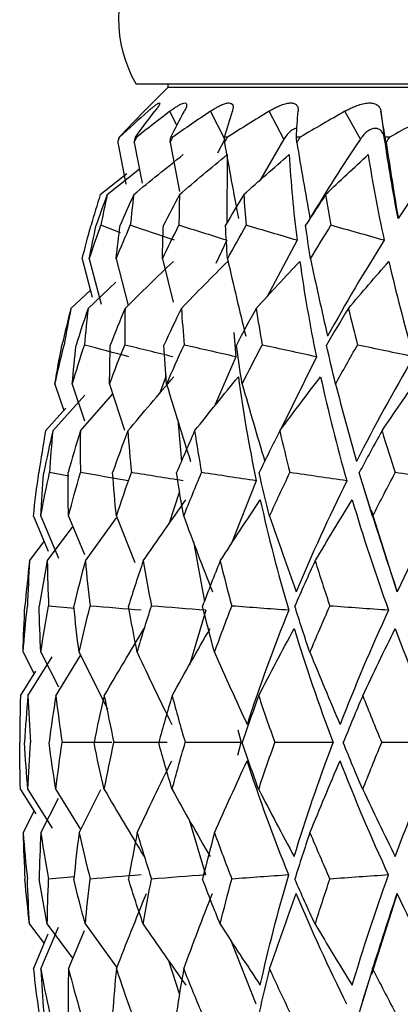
# Paper-space layout '_Left' of a CAD drawing. Header units: millimetres. Extents: x -25 to 233, y -3 to 362.
# Tile 4 of 11: x -22.5 to -16.72, y 139.22 to 154.18. Entities that reach past the tile are written whole.
import ezdxf

# ---------------------------------------------------------------- set-up
doc = ezdxf.new("R2010")
doc.units = ezdxf.units.MM

psp = doc.layouts.new('_Left')

# ---------------------------------------------------------------- linework, layer by layer
at = {"color": 7, "linetype": 'Continuous', "lineweight": 25}
for p, q in [((20.732, 153.2), (-20.732, 153.2)), ((-20.25, 153.2), (-20.25, 153.15)), ((-20.25, 153.15), (-20.552, 152.848)), ((20.25, 153.15), (-20.25, 153.15)), ((-20.552, 152.847), (-20.61, 152.79)), ((-19.385, 152.367), (-19.602, 152.79)), ((-18.485, 152.367), (-18.712, 152.79)), ((-17.325, 152.367), (-17.559, 152.79)), ((-17.012, 152.79), (-16.956, 152.367)), ((-21.011, 152.317), (-20.886, 151.683)), ((-20.982, 152.397), (-20.987, 152.397)), ((-20.759, 152.317), (-20.639, 151.7)), ((-20.723, 152.397), (-20.742, 152.397)), ((-20.216, 152.317), (-20.074, 151.569)), ((-20.174, 152.397), (-20.206, 152.397)), ((-19.385, 152.367), (-19.493, 152.154)), ((-19.341, 152.397), (-19.387, 152.397)), ((-18.485, 152.367), (-18.84, 151.751)), ((-18.237, 152.397), (-18.295, 152.397)), ((-16.877, 152.397), (-16.947, 152.397)), ((-19.348, 152.131), (-19.352, 151.091)), ((-21.276, 151.525), (-20.874, 151.842)), ((-21.17, 151.525), (-20.68, 151.913)), ((-20.968, 150.945), (-21.267, 151.057)), ((-19.353, 150.83), (-19.519, 150.479)), ((-18.286, 150.83), (-18.747, 149.968)), ((-21.55, 150.548), (-21.397, 149.965)), ((-21.443, 150.548), (-21.263, 149.858)), ((-21.035, 150.548), (-20.853, 149.84)), ((-20.332, 150.548), (-20.168, 149.889)), ((-21.46, 149.796), (-21.039, 150.195)), ((-21.721, 149.796), (-21.425, 150.072)), ((-19.248, 149.428), (-19.217, 149.06)), ((-19.217, 149.06), (-19.545, 148.302)), ((-17.993, 149.06), (-18.544, 147.941)), ((-20.277, 148.771), (-20.377, 148.498)), ((-21.965, 148.645), (-21.829, 148.242)), ((-21.702, 148.645), (-21.516, 148.087)), ((-21.134, 148.645), (-20.906, 147.945)), ((-21.998, 147.933), (-21.511, 148.476)), ((-21.579, 147.933), (-21.085, 148.495)), ((-22.108, 147.933), (-21.797, 148.279)), ((-20.1, 148.102), (-20.043, 147.47)), ((-21.752, 147.246), (-22.047, 147.301)), ((-18.907, 147.176), (-19.288, 146.212)), ((-17.29, 147.125), (-17.168, 146.722)), ((-20.07, 147.016), (-20.234, 146.518)), ((-22.292, 146.639), (-22.067, 146.107)), ((-22.181, 146.639), (-21.913, 146.002)), ((-21.759, 146.639), (-21.518, 146.055)), ((-21.503, 145.96), (-21.029, 146.612)), ((-21.031, 146.639), (-20.75, 145.935)), ((-16.765, 145.492), (-17.158, 146.725)), ((-22.081, 145.96), (-21.697, 146.474)), ((-22.349, 145.96), (-22.128, 146.252)), ((-19.862, 146.252), (-19.695, 145.341)), ((-21.667, 145.239), (-22.061, 145.274)), ((-19.671, 145.21), (-19.92, 144.378)), ((-22.448, 144.571), (-22.278, 144.244)), ((-22.376, 143.911), (-22.006, 144.502)), ((-22.179, 144.571), (-21.909, 144.045)), ((-21.95, 143.911), (-21.574, 144.523)), ((-21.598, 144.571), (-21.166, 143.706)), ((-22.488, 143.911), (-22.253, 144.284)), ((-19.186, 143.392), (-19.134, 143.2)), ((-19.186, 143.008), (-19.134, 143.2)), ((-22.488, 142.489), (-22.253, 142.116)), ((-22.376, 142.489), (-22.006, 141.898)), ((-21.95, 142.489), (-21.574, 141.877)), ((-21.598, 141.829), (-21.27, 142.485)), ((-22.179, 141.829), (-21.909, 142.355)), ((-22.448, 141.829), (-22.278, 142.156)), ((-19.671, 141.19), (-19.92, 142.022)), ((-21.667, 141.161), (-22.061, 141.126)), ((-16.765, 140.908), (-17.158, 139.675)), ((-22.349, 140.44), (-22.128, 140.148)), ((-22.181, 139.761), (-21.913, 140.398)), ((-22.081, 140.44), (-21.697, 139.926)), ((-21.759, 139.761), (-21.518, 140.345)), ((-21.503, 140.44), (-21.029, 139.788)), ((-22.292, 139.761), (-22.067, 140.293)), ((-18.907, 139.224), (-19.288, 140.188)), ((-20.07, 139.384), (-20.234, 139.882)), ((-17.168, 139.678), (-17.29, 139.275))]:
    psp.add_line(p, q, dxfattribs=at)
at = {"color": 8, "linetype": 'Continuous', "lineweight": 25}
psp.add_line((-20.113, 152.574), (-20.218, 152.79), dxfattribs=at)
at = {"color": 7, "linetype": 'Continuous', "lineweight": 25}
psp.add_arc((-19, 154.2), 2, 90, 210, dxfattribs=at)
for points, knots in [([(-20.549, 152.79), (-20.535, 152.803), (-20.506, 152.828), (-20.468, 152.859), (-20.431, 152.888), (-20.398, 152.91), (-20.376, 152.919), (-20.371, 152.91), (-20.381, 152.885), (-20.405, 152.846), (-20.434, 152.809), (-20.448, 152.79)], [0, 0, 0, 0, 0.081752, 0.164931, 0.250654, 0.376507, 0.500448, 0.624254, 0.749972, 0.877224, 1, 1, 1, 1]), ([(-20.218, 152.79), (-20.201, 152.803), (-20.166, 152.828), (-20.12, 152.859), (-20.072, 152.888), (-20.026, 152.91), (-19.989, 152.919), (-19.967, 152.91), (-19.962, 152.885), (-19.97, 152.846), (-19.989, 152.809), (-19.999, 152.79)], [0, 0, 0, 0, 0.081752, 0.164931, 0.250654, 0.376507, 0.500448, 0.624254, 0.749972, 0.877224, 1, 1, 1, 1]), ([(-19.602, 152.79), (-19.583, 152.803), (-19.544, 152.828), (-19.49, 152.859), (-19.431, 152.888), (-19.372, 152.91), (-19.32, 152.919), (-19.283, 152.91), (-19.262, 152.885), (-19.255, 152.846), (-19.264, 152.809), (-19.269, 152.79)], [0, 0, 0, 0, 0.081752, 0.164931, 0.250654, 0.376507, 0.500448, 0.624254, 0.749972, 0.877224, 1, 1, 1, 1]), ([(-18.712, 152.79), (-18.69, 152.803), (-18.647, 152.828), (-18.586, 152.859), (-18.518, 152.888), (-18.447, 152.91), (-18.38, 152.919), (-18.328, 152.91), (-18.291, 152.885), (-18.269, 152.846), (-18.269, 152.809), (-18.269, 152.79)], [0, 0, 0, 0, 0.081752, 0.164931, 0.250654, 0.376507, 0.500448, 0.624254, 0.749972, 0.877224, 1, 1, 1, 1]), ([(-17.559, 152.79), (-17.535, 152.803), (-17.489, 152.828), (-17.421, 152.859), (-17.344, 152.888), (-17.262, 152.91), (-17.183, 152.919), (-17.116, 152.91), (-17.064, 152.885), (-17.027, 152.846), (-17.017, 152.809), (-17.012, 152.79)], [0, 0, 0, 0, 0.081752, 0.164931, 0.250654, 0.376507, 0.500448, 0.624254, 0.749972, 0.877224, 1, 1, 1, 1]), ([(-18.287, 152.53), (-18.288, 152.53), (-18.302, 152.534), (-18.335, 152.522), (-18.385, 152.491), (-18.437, 152.44), (-18.469, 152.392), (-18.485, 152.367)], [0, 0, 0, 0, 0.015202, 0.261773, 0.507478, 0.754992, 1, 1, 1, 1]), ([(-16.956, 152.367), (-16.959, 152.384), (-16.965, 152.416), (-16.982, 152.457), (-17.008, 152.494), (-17.046, 152.523), (-17.097, 152.534), (-17.153, 152.523), (-17.212, 152.491), (-17.272, 152.44), (-17.307, 152.392), (-17.325, 152.367)], [0, 0, 0, 0, 0.083196, 0.165851, 0.250211, 0.374779, 0.499889, 0.625105, 0.749882, 0.875577, 1, 1, 1, 1])]:
    psp.add_open_spline(points, degree=3, knots=knots, dxfattribs=at)
for points in [[(-20.987, 152.397), (-20.864, 152.529), (-20.738, 152.66), (-20.61, 152.79)], [(-20.549, 152.79), (-20.696, 152.66), (-20.84, 152.529), (-20.982, 152.397)], [(-20.742, 152.397), (-20.647, 152.529), (-20.549, 152.66), (-20.448, 152.79)], [(-20.218, 152.79), (-20.389, 152.66), (-20.557, 152.529), (-20.723, 152.397)], [(-20.206, 152.397), (-20.14, 152.529), (-20.071, 152.66), (-19.999, 152.79)], [(-19.602, 152.79), (-19.795, 152.66), (-19.986, 152.529), (-20.174, 152.397)], [(-19.387, 152.397), (-19.351, 152.529), (-19.311, 152.66), (-19.269, 152.79)], [(-18.712, 152.79), (-18.924, 152.66), (-19.134, 152.529), (-19.341, 152.397)], [(-18.295, 152.397), (-18.29, 152.529), (-18.281, 152.66), (-18.269, 152.79)], [(-17.559, 152.79), (-17.787, 152.66), (-18.013, 152.529), (-18.237, 152.397)], [(-16.947, 152.397), (-16.972, 152.529), (-16.994, 152.66), (-17.012, 152.79)], [(-16.159, 152.79), (-16.4, 152.66), (-16.639, 152.529), (-16.877, 152.397)], [(-21.011, 152.317), (-21.001, 152.344), (-20.992, 152.37), (-20.982, 152.397)], [(-21.011, 152.317), (-21.003, 152.344), (-20.995, 152.37), (-20.987, 152.397)], [(-20.759, 152.317), (-20.747, 152.344), (-20.735, 152.37), (-20.723, 152.397)], [(-20.759, 152.317), (-20.754, 152.344), (-20.748, 152.37), (-20.742, 152.397)], [(-20.216, 152.317), (-20.202, 152.344), (-20.188, 152.37), (-20.174, 152.397)], [(-20.216, 152.317), (-20.213, 152.344), (-20.21, 152.37), (-20.206, 152.397)], [(-19.389, 152.317), (-19.373, 152.344), (-19.357, 152.37), (-19.341, 152.397)], [(-19.389, 152.317), (-19.388, 152.344), (-19.388, 152.37), (-19.387, 152.397)], [(-19.389, 152.317), (-19.322, 151.931), (-19.252, 151.547), (-19.178, 151.163)], [(-18.29, 152.317), (-18.292, 152.344), (-18.294, 152.37), (-18.295, 152.397)], [(-18.29, 152.317), (-18.272, 152.344), (-18.255, 152.37), (-18.237, 152.397)], [(-18.29, 152.317), (-18.227, 151.931), (-18.16, 151.547), (-18.091, 151.163)], [(-17.325, 152.367), (-17.593, 151.971), (-17.848, 151.569), (-18.091, 151.163)], [(-16.75, 151.163), (-16.83, 151.569), (-16.899, 151.971), (-16.956, 152.367)], [(-16.934, 152.317), (-16.938, 152.344), (-16.943, 152.37), (-16.947, 152.397)], [(-16.934, 152.317), (-16.915, 152.344), (-16.896, 152.37), (-16.877, 152.397)], [(-16.934, 152.317), (-16.875, 151.931), (-16.814, 151.547), (-16.75, 151.163)], [(-15.922, 152.367), (-16.209, 151.971), (-16.485, 151.569), (-16.75, 151.163)], [(-20.767, 151.525), (-20.519, 151.729), (-20.269, 151.931), (-20.017, 152.131)], [(-20.073, 151.525), (-19.832, 151.729), (-19.591, 151.931), (-19.348, 152.131)], [(-19.096, 151.525), (-18.868, 151.729), (-18.638, 151.931), (-18.407, 152.131)], [(-18.407, 152.131), (-18.381, 151.703), (-18.341, 151.27), (-18.286, 150.83)], [(-17.852, 151.525), (-17.638, 151.729), (-17.423, 151.931), (-17.207, 152.131)], [(-17.207, 152.131), (-17.139, 151.703), (-17.058, 151.27), (-16.963, 150.83)], [(-21.276, 151.525), (-21.325, 151.37), (-21.371, 151.214), (-21.415, 151.057)], [(-21.17, 151.525), (-21.229, 151.37), (-21.285, 151.214), (-21.339, 151.057)], [(-21.17, 151.525), (-21.205, 151.37), (-21.237, 151.214), (-21.267, 151.057)], [(-20.767, 151.525), (-20.838, 151.37), (-20.908, 151.214), (-20.975, 151.057)], [(-20.767, 151.525), (-20.787, 151.37), (-20.804, 151.214), (-20.82, 151.057)], [(-20.073, 151.525), (-20.156, 151.37), (-20.237, 151.214), (-20.316, 151.057)], [(-20.073, 151.525), (-20.077, 151.37), (-20.08, 151.214), (-20.081, 151.057)], [(-19.096, 151.525), (-19.19, 151.37), (-19.282, 151.214), (-19.372, 151.057)], [(-19.096, 151.525), (-19.086, 151.37), (-19.074, 151.214), (-19.06, 151.057)], [(-17.852, 151.525), (-17.955, 151.37), (-18.057, 151.214), (-18.157, 151.057)], [(-17.852, 151.525), (-17.827, 151.37), (-17.8, 151.214), (-17.771, 151.057)], [(-21.55, 150.548), (-21.508, 150.718), (-21.463, 150.887), (-21.415, 151.057)], [(-21.443, 150.548), (-21.387, 150.718), (-21.328, 150.887), (-21.267, 151.057)], [(-21.443, 150.548), (-21.411, 150.718), (-21.376, 150.887), (-21.339, 151.057)], [(-21.035, 150.548), (-20.966, 150.718), (-20.894, 150.887), (-20.82, 151.057)], [(-21.035, 150.548), (-21.017, 150.718), (-20.997, 150.887), (-20.975, 151.057)], [(-20.148, 150.83), (-20.372, 150.906), (-20.596, 150.982), (-20.82, 151.057)], [(-20.332, 150.548), (-20.25, 150.718), (-20.167, 150.887), (-20.081, 151.057)], [(-20.332, 150.548), (-20.329, 150.718), (-20.324, 150.887), (-20.316, 151.057)], [(-19.353, 150.83), (-19.596, 150.906), (-19.838, 150.982), (-20.081, 151.057)], [(-19.343, 150.548), (-19.355, 150.718), (-19.365, 150.887), (-19.372, 151.057)], [(-19.343, 150.548), (-19.251, 150.718), (-19.156, 150.887), (-19.06, 151.057)], [(-18.286, 150.83), (-18.544, 150.906), (-18.802, 150.982), (-19.06, 151.057)], [(-18.082, 150.548), (-18.109, 150.718), (-18.134, 150.887), (-18.157, 151.057)], [(-18.082, 150.548), (-17.981, 150.718), (-17.877, 150.887), (-17.771, 151.057)], [(-16.963, 150.83), (-17.232, 150.906), (-17.501, 150.982), (-17.771, 151.057)], [(-16.963, 150.83), (-17.266, 150.35), (-17.553, 149.864), (-17.823, 149.373)], [(-20.899, 149.796), (-20.656, 150.036), (-20.412, 150.274), (-20.165, 150.509)], [(-20.044, 149.796), (-19.811, 150.036), (-19.577, 150.274), (-19.34, 150.509)], [(-19.343, 150.548), (-19.254, 150.155), (-19.161, 149.764), (-19.065, 149.373)], [(-18.907, 149.796), (-18.688, 150.036), (-18.467, 150.274), (-18.244, 150.509)], [(-18.244, 150.509), (-18.177, 150.031), (-18.093, 149.548), (-17.993, 149.06)], [(-18.082, 150.548), (-17.999, 150.155), (-17.913, 149.764), (-17.823, 149.373)], [(-17.506, 149.796), (-17.302, 150.036), (-17.098, 150.273), (-16.891, 150.509)], [(-16.891, 150.509), (-16.782, 150.031), (-16.657, 149.548), (-16.516, 149.06)], [(-21.721, 149.796), (-21.769, 149.611), (-21.815, 149.425), (-21.858, 149.239)], [(-21.721, 149.796), (-21.758, 149.611), (-21.793, 149.425), (-21.825, 149.239)], [(-21.46, 149.796), (-21.524, 149.611), (-21.585, 149.425), (-21.643, 149.239)], [(-21.46, 149.796), (-21.482, 149.611), (-21.5, 149.425), (-21.516, 149.239)], [(-20.899, 149.796), (-20.977, 149.611), (-21.052, 149.425), (-21.124, 149.239)], [(-20.899, 149.796), (-20.904, 149.611), (-20.906, 149.425), (-20.905, 149.239)], [(-20.044, 149.796), (-20.135, 149.611), (-20.223, 149.425), (-20.308, 149.239)], [(-20.044, 149.796), (-20.032, 149.611), (-20.018, 149.425), (-20.001, 149.239)], [(-18.907, 149.796), (-19.01, 149.611), (-19.111, 149.425), (-19.208, 149.239)], [(-18.907, 149.796), (-18.88, 149.611), (-18.849, 149.425), (-18.817, 149.239)], [(-17.506, 149.796), (-17.619, 149.611), (-17.73, 149.425), (-17.838, 149.239)], [(-17.506, 149.796), (-17.462, 149.611), (-17.416, 149.425), (-17.368, 149.239)], [(-21.965, 148.645), (-21.921, 148.843), (-21.875, 149.042), (-21.825, 149.239)], [(-21.965, 148.645), (-21.933, 148.843), (-21.897, 149.042), (-21.858, 149.239)], [(-21.702, 148.645), (-21.643, 148.843), (-21.581, 149.042), (-21.516, 149.239)], [(-21.702, 148.645), (-21.685, 148.843), (-21.666, 149.042), (-21.643, 149.239)], [(-20.843, 149.06), (-21.068, 149.12), (-21.292, 149.18), (-21.516, 149.239)], [(-21.134, 148.645), (-21.061, 148.843), (-20.985, 149.042), (-20.905, 149.239)], [(-21.134, 148.645), (-21.134, 148.843), (-21.13, 149.042), (-21.124, 149.239)], [(-20.172, 149.06), (-20.416, 149.12), (-20.661, 149.18), (-20.905, 149.239)], [(-20.269, 148.645), (-20.285, 148.843), (-20.298, 149.042), (-20.308, 149.239)], [(-20.269, 148.645), (-20.183, 148.843), (-20.094, 149.042), (-20.001, 149.239)], [(-19.217, 149.06), (-19.479, 149.12), (-19.74, 149.18), (-20.001, 149.239)], [(-19.12, 148.645), (-19.152, 148.843), (-19.181, 149.042), (-19.208, 149.239)], [(-19.12, 148.645), (-19.022, 148.843), (-18.921, 149.042), (-18.817, 149.239)], [(-17.993, 149.06), (-18.268, 149.12), (-18.542, 149.18), (-18.817, 149.239)], [(-17.702, 148.645), (-17.75, 148.843), (-17.795, 149.042), (-17.838, 149.239)], [(-17.702, 148.645), (-17.593, 148.843), (-17.482, 149.042), (-17.368, 149.239)], [(-16.516, 149.06), (-16.8, 149.12), (-17.084, 149.18), (-17.368, 149.239)], [(-16.516, 149.06), (-16.823, 148.534), (-17.112, 148.005), (-17.383, 147.472)], [(-20.857, 147.933), (-20.627, 148.21), (-20.394, 148.484), (-20.159, 148.755)], [(-19.843, 147.933), (-19.624, 148.21), (-19.402, 148.484), (-19.178, 148.755)], [(-19.178, 148.755), (-19.108, 148.233), (-19.017, 147.707), (-18.907, 147.176)], [(-18.55, 147.933), (-18.345, 148.21), (-18.138, 148.484), (-17.928, 148.755)], [(-17.928, 148.755), (-17.815, 148.233), (-17.682, 147.707), (-17.531, 147.176)], [(-16.996, 147.933), (-16.809, 148.21), (-16.619, 148.484), (-16.427, 148.755)], [(-20.269, 148.645), (-20.151, 148.252), (-20.029, 147.861), (-19.904, 147.472)], [(-19.12, 148.645), (-19.009, 148.252), (-18.894, 147.861), (-18.775, 147.472)], [(-17.702, 148.645), (-17.599, 148.252), (-17.493, 147.861), (-17.383, 147.472)], [(-22.108, 147.933), (-22.145, 147.723), (-22.179, 147.512), (-22.209, 147.301)], [(-21.998, 147.933), (-22.047, 147.723), (-22.092, 147.512), (-22.134, 147.301)], [(-21.998, 147.933), (-22.018, 147.723), (-22.034, 147.512), (-22.047, 147.301)], [(-21.579, 147.933), (-21.644, 147.723), (-21.706, 147.512), (-21.764, 147.301)], [(-21.579, 147.933), (-21.582, 147.723), (-21.581, 147.512), (-21.577, 147.301)], [(-20.857, 147.933), (-20.938, 147.723), (-21.015, 147.512), (-21.088, 147.301)], [(-20.857, 147.933), (-20.843, 147.723), (-20.825, 147.512), (-20.803, 147.301)], [(-19.843, 147.933), (-19.937, 147.723), (-20.028, 147.512), (-20.116, 147.301)], [(-19.843, 147.933), (-19.811, 147.723), (-19.776, 147.512), (-19.737, 147.301)], [(-18.55, 147.933), (-18.657, 147.723), (-18.761, 147.512), (-18.862, 147.301)], [(-18.55, 147.933), (-18.501, 147.723), (-18.449, 147.512), (-18.395, 147.301)], [(-16.996, 147.933), (-17.115, 147.723), (-17.23, 147.512), (-17.342, 147.301)], [(-16.996, 147.933), (-16.932, 147.723), (-16.864, 147.512), (-16.794, 147.301)], [(-22.292, 146.639), (-22.268, 146.86), (-22.24, 147.081), (-22.209, 147.301)], [(-22.181, 146.639), (-22.14, 146.86), (-22.096, 147.081), (-22.047, 147.301)], [(-22.181, 146.639), (-22.169, 146.86), (-22.154, 147.081), (-22.134, 147.301)], [(-21.759, 146.639), (-21.764, 146.86), (-21.766, 147.081), (-21.764, 147.301)], [(-21.759, 146.639), (-21.702, 146.86), (-21.641, 147.081), (-21.577, 147.301)], [(-20.846, 147.176), (-21.09, 147.218), (-21.333, 147.26), (-21.577, 147.301)], [(-21.031, 146.639), (-21.054, 146.86), (-21.073, 147.081), (-21.088, 147.301)], [(-21.031, 146.639), (-20.959, 146.86), (-20.883, 147.081), (-20.803, 147.301)], [(-20.017, 147.176), (-20.279, 147.218), (-20.541, 147.26), (-20.803, 147.301)], [(-20.008, 146.639), (-20.048, 146.86), (-20.084, 147.081), (-20.116, 147.301)], [(-20.008, 146.639), (-19.921, 146.86), (-19.831, 147.081), (-19.737, 147.301)], [(-18.907, 147.176), (-19.184, 147.218), (-19.461, 147.26), (-19.737, 147.301)], [(-18.705, 146.639), (-18.76, 146.86), (-18.813, 147.081), (-18.862, 147.301)], [(-18.705, 146.639), (-18.604, 146.86), (-18.501, 147.081), (-18.395, 147.301)], [(-17.531, 147.176), (-17.819, 147.218), (-18.107, 147.26), (-18.395, 147.301)], [(-17.531, 147.176), (-17.807, 146.617), (-18.063, 146.056), (-18.298, 145.492)], [(-17.138, 146.639), (-17.209, 146.86), (-17.277, 147.081), (-17.342, 147.301)], [(-17.138, 146.639), (-17.026, 146.86), (-16.912, 147.081), (-16.794, 147.301)], [(-15.91, 147.176), (-16.205, 147.218), (-16.499, 147.26), (-16.794, 147.301)], [(-15.91, 147.176), (-16.214, 146.617), (-16.499, 146.056), (-16.765, 145.492)], [(-20.623, 145.96), (-20.411, 146.272), (-20.195, 146.58), (-19.977, 146.887)], [(-19.454, 145.96), (-19.253, 146.272), (-19.05, 146.58), (-18.845, 146.887)], [(-18.845, 146.887), (-18.722, 146.331), (-18.578, 145.772), (-18.413, 145.21)], [(-18.012, 145.96), (-17.826, 146.272), (-17.638, 146.58), (-17.448, 146.887)], [(-17.448, 146.887), (-17.283, 146.331), (-17.1, 145.772), (-16.897, 145.21)], [(-20.008, 146.639), (-19.867, 146.255), (-19.722, 145.873), (-19.573, 145.492)], [(-18.705, 146.639), (-18.573, 146.255), (-18.437, 145.873), (-18.298, 145.492)], [(-17.138, 146.639), (-17.017, 146.255), (-16.893, 145.873), (-16.765, 145.492)], [(-22.349, 145.96), (-22.377, 145.732), (-22.401, 145.503), (-22.42, 145.274)], [(-22.349, 145.96), (-22.364, 145.732), (-22.375, 145.503), (-22.383, 145.274)], [(-22.081, 145.96), (-22.126, 145.732), (-22.168, 145.503), (-22.205, 145.274)], [(-22.081, 145.96), (-22.078, 145.732), (-22.072, 145.503), (-22.061, 145.274)], [(-21.503, 145.96), (-21.565, 145.732), (-21.623, 145.503), (-21.677, 145.274)], [(-21.503, 145.96), (-21.483, 145.732), (-21.458, 145.503), (-21.43, 145.274)], [(-20.623, 145.96), (-20.701, 145.732), (-20.776, 145.503), (-20.846, 145.274)], [(-20.623, 145.96), (-20.585, 145.732), (-20.543, 145.503), (-20.498, 145.274)], [(-19.454, 145.96), (-19.547, 145.732), (-19.636, 145.503), (-19.722, 145.274)], [(-19.454, 145.96), (-19.399, 145.732), (-19.34, 145.503), (-19.278, 145.274)], [(-18.012, 145.96), (-18.118, 145.732), (-18.221, 145.503), (-18.321, 145.274)], [(-18.012, 145.96), (-17.94, 145.732), (-17.866, 145.503), (-17.788, 145.274)], [(-22.448, 144.571), (-22.43, 144.806), (-22.409, 145.04), (-22.383, 145.274)], [(-22.448, 144.571), (-22.443, 144.806), (-22.434, 145.04), (-22.42, 145.274)], [(-22.179, 144.571), (-22.192, 144.806), (-22.2, 145.04), (-22.205, 145.274)], [(-22.179, 144.571), (-22.144, 144.806), (-22.104, 145.04), (-22.061, 145.274)], [(-21.598, 144.571), (-21.629, 144.806), (-21.655, 145.04), (-21.677, 145.274)], [(-21.598, 144.571), (-21.546, 144.806), (-21.49, 145.04), (-21.43, 145.274)], [(-20.653, 145.21), (-20.912, 145.231), (-21.171, 145.253), (-21.43, 145.274)], [(-20.715, 144.571), (-20.763, 144.806), (-20.806, 145.04), (-20.846, 145.274)], [(-20.715, 144.571), (-20.646, 144.806), (-20.574, 145.04), (-20.498, 145.274)], [(-19.671, 145.21), (-19.947, 145.231), (-20.223, 145.253), (-20.498, 145.274)], [(-19.54, 144.571), (-19.605, 144.806), (-19.665, 145.04), (-19.722, 145.274)], [(-19.54, 144.571), (-19.456, 144.806), (-19.369, 145.04), (-19.278, 145.274)], [(-18.413, 145.21), (-18.702, 145.231), (-18.99, 145.253), (-19.278, 145.274)], [(-18.091, 144.571), (-18.172, 144.806), (-18.248, 145.04), (-18.321, 145.274)], [(-18.091, 144.571), (-17.993, 144.806), (-17.892, 145.04), (-17.788, 145.274)], [(-16.897, 145.21), (-17.194, 145.231), (-17.491, 145.253), (-17.788, 145.274)], [(-18.413, 145.21), (-18.646, 144.633), (-18.857, 144.055), (-19.045, 143.476)], [(-16.897, 145.21), (-17.163, 144.633), (-17.408, 144.055), (-17.633, 143.476)], [(-21.216, 143.911), (-21.017, 144.254), (-20.815, 144.594), (-20.61, 144.931)], [(-20.184, 143.911), (-19.995, 144.254), (-19.803, 144.594), (-19.608, 144.931)], [(-18.869, 143.911), (-18.692, 144.254), (-18.513, 144.594), (-18.33, 144.931)], [(-18.33, 144.931), (-18.154, 144.355), (-17.958, 143.778), (-17.739, 143.2)], [(-17.289, 143.911), (-17.127, 144.254), (-16.962, 144.594), (-16.795, 144.931)], [(-16.795, 144.931), (-16.581, 144.355), (-16.348, 143.778), (-16.096, 143.2)], [(-20.715, 144.571), (-20.544, 144.204), (-20.369, 143.839), (-20.19, 143.476)], [(-19.54, 144.571), (-19.379, 144.204), (-19.214, 143.839), (-19.045, 143.476)], [(-18.091, 144.571), (-17.942, 144.204), (-17.789, 143.839), (-17.633, 143.476)], [(-22.488, 143.911), (-22.496, 143.675), (-22.5, 143.438), (-22.5, 143.2)], [(-22.376, 143.911), (-22.397, 143.675), (-22.414, 143.438), (-22.426, 143.2)], [(-22.376, 143.911), (-22.366, 143.675), (-22.352, 143.438), (-22.334, 143.2)], [(-21.95, 143.911), (-21.989, 143.675), (-22.023, 143.438), (-22.054, 143.2)], [(-21.95, 143.911), (-21.923, 143.675), (-21.891, 143.438), (-21.855, 143.2)], [(-21.216, 143.911), (-21.272, 143.675), (-21.324, 143.438), (-21.371, 143.2)], [(-21.216, 143.911), (-21.171, 143.675), (-21.122, 143.438), (-21.068, 143.2)], [(-20.184, 143.911), (-20.256, 143.675), (-20.325, 143.438), (-20.389, 143.2)], [(-20.184, 143.911), (-20.122, 143.675), (-20.056, 143.438), (-19.986, 143.2)], [(-18.869, 143.911), (-18.956, 143.675), (-19.04, 143.438), (-19.121, 143.2)], [(-18.869, 143.911), (-18.791, 143.675), (-18.709, 143.438), (-18.624, 143.2)], [(-17.289, 143.911), (-17.39, 143.675), (-17.489, 143.438), (-17.584, 143.2)], [(-17.289, 143.911), (-17.196, 143.675), (-17.1, 143.438), (-17, 143.2)], [(-22.488, 142.489), (-22.496, 142.725), (-22.5, 142.962), (-22.5, 143.2)], [(-22.376, 142.489), (-22.397, 142.725), (-22.414, 142.962), (-22.426, 143.2)], [(-22.376, 142.489), (-22.366, 142.725), (-22.352, 142.962), (-22.334, 143.2)], [(-21.95, 142.489), (-21.989, 142.725), (-22.023, 142.962), (-22.054, 143.2)], [(-21.95, 142.489), (-21.923, 142.725), (-21.891, 142.962), (-21.855, 143.2)], [(-21.101, 143.2), (-21.353, 143.2), (-21.604, 143.2), (-21.855, 143.2)], [(-21.216, 142.489), (-21.272, 142.725), (-21.324, 142.962), (-21.371, 143.2)], [(-21.216, 142.489), (-21.171, 142.725), (-21.122, 142.962), (-21.068, 143.2)], [(-20.26, 143.2), (-20.529, 143.2), (-20.799, 143.2), (-21.068, 143.2)], [(-20.184, 142.489), (-20.256, 142.725), (-20.325, 142.962), (-20.389, 143.2)], [(-20.184, 142.489), (-20.122, 142.725), (-20.056, 142.962), (-19.986, 143.2)], [(-19.134, 143.2), (-19.418, 143.2), (-19.702, 143.2), (-19.986, 143.2)], [(-18.869, 142.489), (-18.956, 142.725), (-19.04, 142.962), (-19.121, 143.2)], [(-18.869, 142.489), (-18.791, 142.725), (-18.709, 142.962), (-18.624, 143.2)], [(-17.739, 143.2), (-18.034, 143.2), (-18.329, 143.2), (-18.624, 143.2)], [(-18.33, 141.469), (-18.154, 142.045), (-17.958, 142.622), (-17.739, 143.2)], [(-17.289, 142.489), (-17.39, 142.725), (-17.489, 142.962), (-17.584, 143.2)], [(-17.289, 142.489), (-17.196, 142.725), (-17.1, 142.962), (-17, 143.2)], [(-16.096, 143.2), (-16.397, 143.2), (-16.699, 143.2), (-17, 143.2)], [(-16.795, 141.469), (-16.581, 142.045), (-16.348, 142.622), (-16.096, 143.2)], [(-20.715, 141.829), (-20.544, 142.196), (-20.369, 142.561), (-20.19, 142.924)], [(-19.54, 141.829), (-19.379, 142.196), (-19.214, 142.561), (-19.045, 142.924)], [(-18.413, 141.19), (-18.646, 141.767), (-18.857, 142.345), (-19.045, 142.924)], [(-18.091, 141.829), (-17.942, 142.196), (-17.789, 142.561), (-17.633, 142.924)], [(-16.897, 141.19), (-17.163, 141.767), (-17.408, 142.345), (-17.633, 142.924)], [(-21.216, 142.489), (-21.017, 142.146), (-20.815, 141.806), (-20.61, 141.469)], [(-20.184, 142.489), (-19.995, 142.146), (-19.803, 141.806), (-19.608, 141.469)], [(-18.869, 142.489), (-18.692, 142.146), (-18.513, 141.806), (-18.33, 141.469)], [(-17.289, 142.489), (-17.127, 142.146), (-16.962, 141.806), (-16.795, 141.469)], [(-22.448, 141.829), (-22.43, 141.594), (-22.409, 141.36), (-22.383, 141.126)], [(-22.448, 141.829), (-22.443, 141.594), (-22.434, 141.36), (-22.42, 141.126)], [(-22.179, 141.829), (-22.192, 141.594), (-22.2, 141.36), (-22.205, 141.126)], [(-22.179, 141.829), (-22.144, 141.594), (-22.104, 141.36), (-22.061, 141.126)], [(-21.598, 141.829), (-21.629, 141.594), (-21.655, 141.36), (-21.677, 141.126)], [(-21.598, 141.829), (-21.546, 141.594), (-21.49, 141.36), (-21.43, 141.126)], [(-20.715, 141.829), (-20.763, 141.594), (-20.806, 141.36), (-20.846, 141.126)], [(-20.715, 141.829), (-20.646, 141.594), (-20.574, 141.36), (-20.498, 141.126)], [(-19.54, 141.829), (-19.605, 141.594), (-19.665, 141.36), (-19.722, 141.126)], [(-19.54, 141.829), (-19.456, 141.594), (-19.369, 141.36), (-19.278, 141.126)], [(-18.091, 141.829), (-18.172, 141.594), (-18.248, 141.36), (-18.321, 141.126)], [(-18.091, 141.829), (-17.993, 141.594), (-17.892, 141.36), (-17.788, 141.126)], [(-22.349, 140.44), (-22.377, 140.668), (-22.401, 140.897), (-22.42, 141.126)], [(-22.349, 140.44), (-22.364, 140.668), (-22.375, 140.897), (-22.383, 141.126)], [(-22.081, 140.44), (-22.126, 140.668), (-22.168, 140.897), (-22.205, 141.126)], [(-22.081, 140.44), (-22.078, 140.668), (-22.072, 140.897), (-22.061, 141.126)], [(-21.503, 140.44), (-21.565, 140.668), (-21.623, 140.897), (-21.677, 141.126)], [(-21.503, 140.44), (-21.483, 140.668), (-21.458, 140.897), (-21.43, 141.126)], [(-20.653, 141.19), (-20.912, 141.169), (-21.171, 141.147), (-21.43, 141.126)], [(-20.623, 140.44), (-20.701, 140.668), (-20.776, 140.897), (-20.846, 141.126)], [(-20.623, 140.44), (-20.585, 140.668), (-20.543, 140.897), (-20.498, 141.126)], [(-19.671, 141.19), (-19.947, 141.169), (-20.223, 141.147), (-20.498, 141.126)], [(-19.454, 140.44), (-19.547, 140.668), (-19.636, 140.897), (-19.722, 141.126)], [(-19.454, 140.44), (-19.399, 140.668), (-19.34, 140.897), (-19.278, 141.126)], [(-18.413, 141.19), (-18.702, 141.169), (-18.99, 141.147), (-19.278, 141.126)], [(-18.845, 139.513), (-18.722, 140.069), (-18.578, 140.628), (-18.413, 141.19)], [(-18.012, 140.44), (-18.118, 140.668), (-18.221, 140.897), (-18.321, 141.126)], [(-18.012, 140.44), (-17.94, 140.668), (-17.866, 140.897), (-17.788, 141.126)], [(-16.897, 141.19), (-17.194, 141.169), (-17.491, 141.147), (-17.788, 141.126)], [(-17.448, 139.513), (-17.283, 140.069), (-17.1, 140.628), (-16.897, 141.19)], [(-21.031, 139.761), (-20.883, 140.145), (-20.73, 140.527), (-20.574, 140.908)], [(-20.008, 139.761), (-19.867, 140.145), (-19.722, 140.527), (-19.573, 140.908)], [(-18.705, 139.761), (-18.573, 140.145), (-18.437, 140.527), (-18.298, 140.908)], [(-17.531, 139.224), (-17.807, 139.783), (-18.063, 140.344), (-18.298, 140.908)], [(-17.138, 139.761), (-17.017, 140.145), (-16.893, 140.527), (-16.765, 140.908)], [(-15.91, 139.224), (-16.214, 139.783), (-16.499, 140.344), (-16.765, 140.908)], [(-20.623, 140.44), (-20.411, 140.128), (-20.195, 139.82), (-19.977, 139.513)], [(-19.454, 140.44), (-19.253, 140.128), (-19.05, 139.82), (-18.845, 139.513)], [(-18.012, 140.44), (-17.826, 140.128), (-17.638, 139.82), (-17.448, 139.513)], [(-22.292, 139.761), (-22.268, 139.54), (-22.24, 139.319), (-22.209, 139.099)], [(-22.181, 139.761), (-22.14, 139.54), (-22.096, 139.319), (-22.047, 139.099)], [(-22.181, 139.761), (-22.169, 139.54), (-22.154, 139.319), (-22.134, 139.099)], [(-21.759, 139.761), (-21.764, 139.54), (-21.766, 139.319), (-21.764, 139.099)], [(-21.759, 139.761), (-21.702, 139.54), (-21.641, 139.319), (-21.577, 139.099)], [(-21.031, 139.761), (-21.054, 139.54), (-21.073, 139.319), (-21.088, 139.099)], [(-21.031, 139.761), (-20.959, 139.54), (-20.883, 139.319), (-20.803, 139.099)], [(-20.008, 139.761), (-20.048, 139.54), (-20.084, 139.319), (-20.116, 139.099)], [(-20.008, 139.761), (-19.921, 139.54), (-19.831, 139.319), (-19.737, 139.099)], [(-18.705, 139.761), (-18.76, 139.54), (-18.813, 139.319), (-18.862, 139.099)], [(-18.705, 139.761), (-18.604, 139.54), (-18.501, 139.319), (-18.395, 139.099)], [(-17.138, 139.761), (-17.209, 139.54), (-17.277, 139.319), (-17.342, 139.099)], [(-17.138, 139.761), (-17.026, 139.54), (-16.912, 139.319), (-16.794, 139.099)]]:
    psp.add_open_spline(points, degree=3, dxfattribs=at)

doc.saveas('drawing.dxf')
